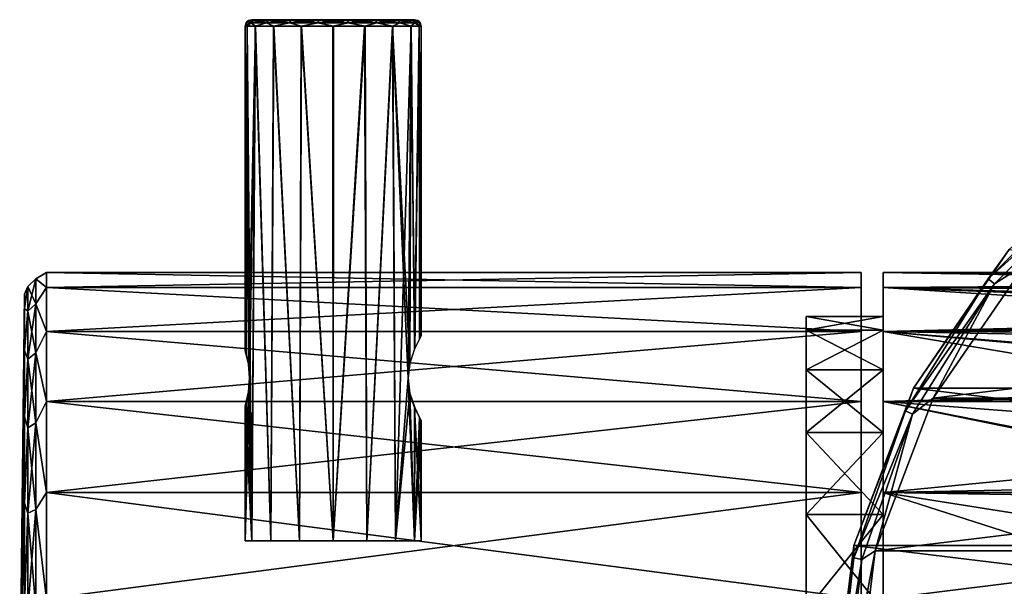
# Model space of a CAD drawing. Header units: millimetres. Extents: x -150 to 150, y -85 to 1149.
# Tile 2 of 256: x -144 to -99, y -48 to -22. Entities that reach past the tile are written whole.
import ezdxf

# ---------------------------------------------------------------- set-up
doc = ezdxf.new("R2010")
doc.units = ezdxf.units.MM
doc.header["$LTSCALE"] = 21.359881
for name, color, linetype in [('9113', 7, 'CONTINUOUS'), ('9166', 7, 'CONTINUOUS'), ('9167', 7, 'CONTINUOUS'), ('9169', 7, 'CONTINUOUS'), ('9171', 7, 'CONTINUOUS'), ('9172', 7, 'CONTINUOUS'), ('9174', 7, 'CONTINUOUS'), ('9175', 7, 'CONTINUOUS'), ('9176', 7, 'CONTINUOUS'), ('9177', 7, 'CONTINUOUS'), ('9178', 7, 'CONTINUOUS'), ('9209', 7, 'CONTINUOUS'), ('9210', 7, 'CONTINUOUS'), ('9211', 7, 'CONTINUOUS'), ('9213', 7, 'CONTINUOUS')]:
    doc.layers.add(name, color=color, linetype=linetype)

msp = doc.modelspace()

# ---------------------------------------------------------------- linework, layer by layer
at = {"layer": '9113', "color": 7, "linetype": 'CONTINUOUS', "true_color": 0xaaaaaa}
for points in [[(-104.5, -33.75), (-104.5, -34.433, 5.18), (-11.982, -33.822, 1.694), (-104.5, -33.75)], [(-104.5, -34.433, -5.18), (-104.5, -33.75), (-76.526, -34.229, -4.349), (-104.5, -34.433, -5.18)], [(-76.526, -34.229, -4.349), (-104.5, -33.75), (-75, -33.985, -3.054), (-76.526, -34.229, -4.349)], [(-75, -33.985, -3.054), (-104.5, -33.75), (-11.949, -33.841, -1.903), (-75, -33.985, -3.054)], [(-11.949, -33.841, -1.903), (-104.5, -33.75), (-12.099, -33.751, -0.19), (-11.949, -33.841, -1.903)], [(-12.099, -33.751, -0.19), (-104.5, -33.75), (-11.982, -33.822, 1.694), (-12.099, -33.751, -0.19)], [(-11.982, -33.822, 1.694), (-104.5, -34.433, 5.18), (-11.476, -34.121, 3.833), (-11.982, -33.822, 1.694)], [(-11.476, -34.121, 3.833), (-104.5, -34.433, 5.18), (-10.396, -34.733, 6.192), (-11.476, -34.121, 3.833)], [(-78.219, -34.607, -5.791), (-104.5, -34.433, -5.18), (-76.526, -34.229, -4.349), (-78.219, -34.607, -5.791)], [(-104.5, -34.433, 5.18), (-104.5, -36.428, 9.998), (-10.396, -34.733, 6.192), (-104.5, -34.433, 5.18)], [(-104.5, -36.428, -9.998), (-104.5, -34.433, -5.18), (-81.976, -35.881, -8.984), (-104.5, -36.428, -9.998)], [(-81.976, -35.881, -8.984), (-104.5, -34.433, -5.18), (-80.671, -35.366, -7.876), (-81.976, -35.881, -8.984)], [(-80.671, -35.366, -7.876), (-104.5, -34.433, -5.18), (-80.054, -35.15, -7.352), (-80.671, -35.366, -7.876)], [(-80.054, -35.15, -7.352), (-104.5, -34.433, -5.18), (-78.219, -34.607, -5.791), (-80.054, -35.15, -7.352)], [(-10.396, -34.733, 6.192), (-104.5, -36.428, 9.998), (-8.571, -35.666, 8.542), (-10.396, -34.733, 6.192)], [(-8.571, -35.666, 8.542), (-104.5, -36.428, 9.998), (-6.003, -36.73, 10.504), (-8.571, -35.666, 8.542)], [(-83.919, -36.814, -10.638), (-104.5, -36.428, -9.998), (-81.976, -35.881, -8.984), (-83.919, -36.814, -10.638)], [(104.5, -36.428, 9.998), (0, -37.825, 12.1), (-104.5, -39.606, 14.14), (104.5, -36.428, 9.998)], [(104.5, -39.606, 14.14), (104.5, -36.428, 9.998), (-104.5, -39.606, 14.14), (104.5, -39.606, 14.14)], [(-104.5, -36.428, 9.998), (-104.5, -39.606, 14.14), (-6.003, -36.73, 10.504), (-104.5, -36.428, 9.998)], [(-104.5, -39.606, -14.14), (-104.5, -36.428, -9.998), (-87.65, -39.281, -13.808), (-104.5, -39.606, -14.14)], [(-87.65, -39.281, -13.808), (-104.5, -36.428, -9.998), (-85.991, -38.058, -12.4), (-87.65, -39.281, -13.808)], [(-85.991, -38.058, -12.4), (-104.5, -36.428, -9.998), (-85.831, -37.951, -12.263), (-85.991, -38.058, -12.4)], [(-85.831, -37.951, -12.263), (-104.5, -36.428, -9.998), (-83.919, -36.814, -10.638), (-85.831, -37.951, -12.263)], [(-6.003, -36.73, 10.504), (-104.5, -39.606, 14.14), (-2.948, -37.552, 11.731), (-6.003, -36.73, 10.504)], [(-104.5, -39.606, 14.14), (0, -37.825, 12.1), (-2.948, -37.552, 11.731), (-104.5, -39.606, 14.14)], [(-89.287, -40.754, -15.202), (-104.5, -39.606, -14.14), (-87.65, -39.281, -13.808), (-89.287, -40.754, -15.202)], [(104.5, -43.752, 17.322), (104.5, -39.606, 14.14), (-104.5, -43.752, 17.322), (104.5, -43.752, 17.322)], [(-104.5, -43.752, 17.322), (104.5, -39.606, 14.14), (-104.5, -39.606, 14.14), (-104.5, -43.752, 17.322)], [(-104.5, -43.752, -17.322), (-104.5, -39.606, -14.14), (-90.783, -42.406, -16.472), (-104.5, -43.752, -17.322)], [(-90.783, -42.406, -16.472), (-104.5, -39.606, -14.14), (-90.716, -42.324, -16.415), (-90.783, -42.406, -16.472)], [(-90.716, -42.324, -16.415), (-104.5, -39.606, -14.14), (-89.287, -40.754, -15.202), (-90.716, -42.324, -16.415)], [(-91.91, -43.943, -17.43), (-104.5, -43.752, -17.322), (-90.783, -42.406, -16.472), (-91.91, -43.943, -17.43)], [(104.5, -48.573, 19.318), (104.5, -43.752, 17.322), (-104.5, -48.573, 19.318), (104.5, -48.573, 19.318)], [(-104.5, -48.573, 19.318), (104.5, -43.752, 17.322), (-104.5, -43.752, 17.322), (-104.5, -48.573, 19.318)], [(-104.5, -48.573, -19.318), (-104.5, -43.752, -17.322), (-93.649, -47.232, -18.908), (-104.5, -48.573, -19.318)], [(-93.649, -47.232, -18.908), (-104.5, -43.752, -17.322), (-92.882, -45.583, -18.257), (-93.649, -47.232, -18.908)], [(-92.882, -45.583, -18.257), (-104.5, -43.752, -17.322), (-91.91, -43.943, -17.43), (-92.882, -45.583, -18.257)], [(-94.623, -50.512, -19.736), (-104.5, -48.573, -19.318), (-93.649, -47.232, -18.908), (-94.623, -50.512, -19.736)]]:
    msp.add_3dface(points, dxfattribs=at)
at = {"layer": '9166', "color": 7, "linetype": 'CONTINUOUS', "true_color": 0x323232}
for points in [[(-108, -36.363, 4.659), (-108, -35.75), (-104.5, -36.363, 4.659), (-108, -36.363, 4.659)], [(-104.5, -36.363, 4.659), (-108, -35.75), (-104.5, -35.75), (-104.5, -36.363, 4.659)], [(-108, -38.162, 9), (-108, -36.363, 4.659), (-104.5, -38.162, 9), (-108, -38.162, 9)], [(-104.5, -38.162, 9), (-108, -36.363, 4.659), (-104.5, -36.363, 4.659), (-104.5, -38.162, 9)], [(-108, -41.022, 12.728), (-108, -38.162, 9), (-104.5, -41.022, 12.728), (-108, -41.022, 12.728)], [(-104.5, -41.022, 12.728), (-108, -38.162, 9), (-104.5, -38.162, 9), (-104.5, -41.022, 12.728)], [(-108, -44.75, 15.588), (-108, -41.022, 12.728), (-104.5, -44.75, 15.588), (-108, -44.75, 15.588)], [(-104.5, -44.75, 15.588), (-108, -41.022, 12.728), (-104.5, -41.022, 12.728), (-104.5, -44.75, 15.588)], [(-108, -49.091, 17.387), (-108, -44.75, 15.588), (-104.5, -49.091, 17.387), (-108, -49.091, 17.387)], [(-104.5, -49.091, 17.387), (-108, -44.75, 15.588), (-104.5, -44.75, 15.588), (-104.5, -49.091, 17.387)]]:
    msp.add_3dface(points, dxfattribs=at)
at = {"layer": '9167', "color": 7, "linetype": 'CONTINUOUS', "true_color": 0x323232}
for points in [[(-104.5, -35.75), (-108, -35.75), (-108, -36.363, -4.659), (-104.5, -35.75)], [(-104.5, -36.363, -4.659), (-104.5, -35.75), (-108, -36.363, -4.659), (-104.5, -36.363, -4.659)], [(-104.5, -38.162, -9), (-104.5, -36.363, -4.659), (-108, -38.162, -9), (-104.5, -38.162, -9)], [(-108, -38.162, -9), (-104.5, -36.363, -4.659), (-108, -36.363, -4.659), (-108, -38.162, -9)], [(-104.5, -41.022, -12.728), (-104.5, -38.162, -9), (-108, -41.022, -12.728), (-104.5, -41.022, -12.728)], [(-108, -41.022, -12.728), (-104.5, -38.162, -9), (-108, -38.162, -9), (-108, -41.022, -12.728)], [(-104.5, -44.75, -15.588), (-104.5, -41.022, -12.728), (-108, -44.75, -15.588), (-104.5, -44.75, -15.588)], [(-108, -44.75, -15.588), (-104.5, -41.022, -12.728), (-108, -41.022, -12.728), (-108, -44.75, -15.588)], [(-104.5, -49.091, -17.387), (-104.5, -44.75, -15.588), (-108, -49.091, -17.387), (-104.5, -49.091, -17.387)], [(-108, -49.091, -17.387), (-104.5, -44.75, -15.588), (-108, -44.75, -15.588), (-108, -49.091, -17.387)]]:
    msp.add_3dface(points, dxfattribs=at)
at = {"layer": '9169', "color": 7, "linetype": 'CONTINUOUS', "true_color": 0xaaaaaa}
for points in [[(-142.524, -33.75, 0), (-142.524, -34.431, 5.176), (-105.5, -33.75), (-142.524, -33.75, 0)], [(-105.5, -33.75), (-142.524, -34.431, 5.176), (-105.5, -34.431, 5.176), (-105.5, -33.75)], [(-142.524, -34.431, -5.176), (-142.524, -33.75, 0), (-105.5, -34.431, -5.176), (-142.524, -34.431, -5.176)], [(-105.5, -34.431, -5.176), (-142.524, -33.75, 0), (-105.5, -33.75), (-105.5, -34.431, -5.176)], [(-142.524, -34.431, 5.176), (-142.524, -36.429, 10), (-105.5, -34.431, 5.176), (-142.524, -34.431, 5.176)], [(-105.5, -34.431, 5.176), (-142.524, -36.429, 10), (-105.5, -36.429, 10), (-105.5, -34.431, 5.176)], [(-142.524, -36.429, -10), (-142.524, -34.431, -5.176), (-105.5, -36.429, -10), (-142.524, -36.429, -10)], [(-105.5, -36.429, -10), (-142.524, -34.431, -5.176), (-105.5, -34.431, -5.176), (-105.5, -36.429, -10)], [(-142.524, -36.429, 10), (-142.524, -39.608, 14.142), (-105.5, -36.429, 10), (-142.524, -36.429, 10)], [(-105.5, -36.429, 10), (-142.524, -39.608, 14.142), (-105.5, -39.608, 14.142), (-105.5, -36.429, 10)], [(-142.524, -39.608, -14.142), (-142.524, -36.429, -10), (-105.5, -39.608, -14.142), (-142.524, -39.608, -14.142)], [(-105.5, -39.608, -14.142), (-142.524, -36.429, -10), (-105.5, -36.429, -10), (-105.5, -39.608, -14.142)], [(-142.524, -39.608, 14.142), (-142.524, -43.75, 17.321), (-105.5, -39.608, 14.142), (-142.524, -39.608, 14.142)], [(-105.5, -39.608, 14.142), (-142.524, -43.75, 17.321), (-105.5, -43.75, 17.321), (-105.5, -39.608, 14.142)], [(-142.524, -43.75, -17.321), (-142.524, -39.608, -14.142), (-105.5, -43.75, -17.321), (-142.524, -43.75, -17.321)], [(-105.5, -43.75, -17.321), (-142.524, -39.608, -14.142), (-105.5, -39.608, -14.142), (-105.5, -43.75, -17.321)], [(-142.524, -43.75, 17.321), (-142.524, -48.574, 19.319), (-105.5, -43.75, 17.321), (-142.524, -43.75, 17.321)], [(-105.5, -43.75, 17.321), (-142.524, -48.574, 19.319), (-105.5, -48.574, 19.319), (-105.5, -43.75, 17.321)], [(-142.524, -48.574, -19.319), (-142.524, -43.75, -17.321), (-105.5, -48.574, -19.319), (-142.524, -48.574, -19.319)], [(-105.5, -48.574, -19.319), (-142.524, -43.75, -17.321), (-105.5, -43.75, -17.321), (-105.5, -48.574, -19.319)]]:
    msp.add_3dface(points, dxfattribs=at)
at = {"layer": '9171', "color": 7, "linetype": 'CONTINUOUS', "true_color": 0xaaaaaa}
for points in [[(-143.524, -35.374, -4.924), (-143.75, -53.75), (-143.524, -34.726, 0), (-143.524, -35.374, -4.924)], [(-143.524, -34.726, 0), (-143.75, -53.75), (-143.524, -35.374, 4.924), (-143.524, -34.726, 0)], [(-143.524, -37.275, -9.512), (-143.75, -53.75), (-143.524, -35.374, -4.924), (-143.524, -37.275, -9.512)], [(-143.524, -35.374, 4.924), (-143.75, -53.75), (-143.524, -37.275, 9.512), (-143.524, -35.374, 4.924)], [(-143.524, -40.298, -13.452), (-143.75, -53.75), (-143.524, -37.275, -9.512), (-143.524, -40.298, -13.452)], [(-143.524, -37.275, 9.512), (-143.75, -53.75), (-143.524, -40.298, 13.452), (-143.524, -37.275, 9.512)], [(-143.524, -44.238, -16.475), (-143.75, -53.75), (-143.524, -40.298, -13.452), (-143.524, -44.238, -16.475)], [(-143.524, -40.298, 13.452), (-143.75, -53.75), (-143.524, -44.238, 16.475), (-143.524, -40.298, 13.452)], [(-143.524, -48.826, -18.376), (-143.75, -53.75), (-143.524, -44.238, -16.475), (-143.524, -48.826, -18.376)], [(-143.524, -44.238, 16.475), (-143.75, -53.75), (-143.524, -48.826, 18.376), (-143.524, -44.238, 16.475)]]:
    msp.add_3dface(points, dxfattribs=at)
at = {"layer": '9172', "color": 7, "linetype": 'CONTINUOUS', "true_color": 0xaaaaaa}
for points in [[(-142.524, -34.431, 5.176), (-142.524, -33.75, 0), (-143.017, -34.025, 2.395), (-142.524, -34.431, 5.176)], [(-142.524, -33.75, 0), (-142.524, -34.431, -5.176), (-143.017, -34.025, -2.395), (-142.524, -33.75, 0)], [(-142.524, -33.75, 0), (-143.017, -34.025, -2.395), (-143.017, -34.025, 2.395), (-142.524, -33.75, 0)], [(-143.524, -35.374, -4.924), (-143.524, -34.726, 0), (-143.382, -34.379, -2.352), (-143.524, -35.374, -4.924)], [(-143.382, -35.504, -6.92), (-143.524, -35.374, -4.924), (-143.382, -34.379, -2.352), (-143.382, -35.504, -6.92)], [(-143.524, -34.726, 0), (-143.524, -35.374, 4.924), (-143.382, -34.379, 2.352), (-143.524, -34.726, 0)], [(-143.382, -34.379, -2.352), (-143.524, -34.726, 0), (-143.382, -34.379, 2.352), (-143.382, -34.379, -2.352)], [(-143.382, -34.379, 2.352), (-143.524, -35.374, 4.924), (-143.382, -35.504, 6.92), (-143.382, -34.379, 2.352)], [(-143.382, -34.379, -2.352), (-143.382, -34.379, 2.352), (-143.017, -34.025, -2.395), (-143.382, -34.379, -2.352)], [(-143.017, -35.171, -7.046), (-143.382, -34.379, -2.352), (-143.017, -34.025, -2.395), (-143.017, -35.171, -7.046)], [(-143.382, -34.379, 2.352), (-143.382, -35.504, 6.92), (-143.017, -34.025, 2.395), (-143.382, -34.379, 2.352)], [(-143.017, -34.025, -2.395), (-143.382, -34.379, 2.352), (-143.017, -34.025, 2.395), (-143.017, -34.025, -2.395)], [(-143.017, -34.025, 2.395), (-143.382, -35.504, 6.92), (-143.017, -35.171, 7.046), (-143.017, -34.025, 2.395)], [(-143.382, -35.504, -6.92), (-143.382, -34.379, -2.352), (-143.017, -35.171, -7.046), (-143.382, -35.504, -6.92)], [(-142.524, -34.431, 5.176), (-143.017, -34.025, 2.395), (-143.017, -35.171, 7.046), (-142.524, -34.431, 5.176)], [(-142.524, -34.431, -5.176), (-143.017, -35.171, -7.046), (-143.017, -34.025, -2.395), (-142.524, -34.431, -5.176)], [(-142.524, -36.429, 10), (-142.524, -34.431, 5.176), (-143.017, -35.171, 7.046), (-142.524, -36.429, 10)], [(-142.524, -34.431, -5.176), (-142.524, -36.429, -10), (-143.017, -35.171, -7.046), (-142.524, -34.431, -5.176)], [(-143.017, -37.397, -11.288), (-143.382, -35.504, -6.92), (-143.017, -35.171, -7.046), (-143.017, -37.397, -11.288)], [(-143.382, -35.504, 6.92), (-143.382, -37.691, 11.085), (-143.017, -35.171, 7.046), (-143.382, -35.504, 6.92)], [(-143.017, -35.171, 7.046), (-143.382, -37.691, 11.085), (-143.017, -37.397, 11.288), (-143.017, -35.171, 7.046)], [(-142.524, -36.429, 10), (-143.017, -35.171, 7.046), (-143.017, -37.397, 11.288), (-142.524, -36.429, 10)], [(-142.524, -36.429, -10), (-143.017, -37.397, -11.288), (-143.017, -35.171, -7.046), (-142.524, -36.429, -10)], [(-143.524, -37.275, -9.512), (-143.524, -35.374, -4.924), (-143.382, -35.504, -6.92), (-143.524, -37.275, -9.512)], [(-143.524, -35.374, 4.924), (-143.524, -37.275, 9.512), (-143.382, -35.504, 6.92), (-143.524, -35.374, 4.924)], [(-143.382, -37.691, -11.085), (-143.524, -37.275, -9.512), (-143.382, -35.504, -6.92), (-143.382, -37.691, -11.085)], [(-143.382, -35.504, 6.92), (-143.524, -37.275, 9.512), (-143.382, -37.691, 11.085), (-143.382, -35.504, 6.92)], [(-143.382, -37.691, -11.085), (-143.382, -35.504, -6.92), (-143.017, -37.397, -11.288), (-143.382, -37.691, -11.085)], [(-142.524, -39.608, 14.142), (-142.524, -36.429, 10), (-143.017, -37.397, 11.288), (-142.524, -39.608, 14.142)], [(-142.524, -36.429, -10), (-142.524, -39.608, -14.142), (-143.017, -37.397, -11.288), (-142.524, -36.429, -10)], [(-143.524, -40.298, -13.452), (-143.524, -37.275, -9.512), (-143.382, -37.691, -11.085), (-143.524, -40.298, -13.452)], [(-143.524, -37.275, 9.512), (-143.524, -40.298, 13.452), (-143.382, -37.691, 11.085), (-143.524, -37.275, 9.512)], [(-143.017, -40.574, -14.873), (-143.382, -37.691, -11.085), (-143.017, -37.397, -11.288), (-143.017, -40.574, -14.873)], [(-143.382, -37.691, 11.085), (-143.382, -40.81, 14.606), (-143.017, -37.397, 11.288), (-143.382, -37.691, 11.085)], [(-143.017, -37.397, 11.288), (-143.382, -40.81, 14.606), (-143.017, -40.574, 14.873), (-143.017, -37.397, 11.288)], [(-142.524, -39.608, 14.142), (-143.017, -37.397, 11.288), (-143.017, -40.574, 14.873), (-142.524, -39.608, 14.142)], [(-142.524, -39.608, -14.142), (-143.017, -40.574, -14.873), (-143.017, -37.397, -11.288), (-142.524, -39.608, -14.142)], [(-143.382, -40.81, -14.606), (-143.524, -40.298, -13.452), (-143.382, -37.691, -11.085), (-143.382, -40.81, -14.606)], [(-143.382, -37.691, 11.085), (-143.524, -40.298, 13.452), (-143.382, -40.81, 14.606), (-143.382, -37.691, 11.085)], [(-143.382, -40.81, -14.606), (-143.382, -37.691, -11.085), (-143.017, -40.574, -14.873), (-143.382, -40.81, -14.606)], [(-142.524, -43.75, 17.321), (-142.524, -39.608, 14.142), (-143.017, -40.574, 14.873), (-142.524, -43.75, 17.321)], [(-142.524, -39.608, -14.142), (-142.524, -43.75, -17.321), (-143.017, -40.574, -14.873), (-142.524, -39.608, -14.142)], [(-143.524, -44.238, -16.475), (-143.524, -40.298, -13.452), (-143.382, -40.81, -14.606), (-143.524, -44.238, -16.475)], [(-143.524, -40.298, 13.452), (-143.524, -44.238, 16.475), (-143.382, -40.81, 14.606), (-143.524, -40.298, 13.452)], [(-143.017, -44.516, -17.594), (-143.382, -40.81, -14.606), (-143.017, -40.574, -14.873), (-143.017, -44.516, -17.594)], [(-143.382, -40.81, 14.606), (-143.382, -44.682, 17.278), (-143.017, -40.574, 14.873), (-143.382, -40.81, 14.606)], [(-143.017, -40.574, 14.873), (-143.382, -44.682, 17.278), (-143.017, -44.516, 17.594), (-143.017, -40.574, 14.873)], [(-142.524, -43.75, 17.321), (-143.017, -40.574, 14.873), (-143.017, -44.516, 17.594), (-142.524, -43.75, 17.321)], [(-142.524, -43.75, -17.321), (-143.017, -44.516, -17.594), (-143.017, -40.574, -14.873), (-142.524, -43.75, -17.321)], [(-143.382, -44.682, -17.278), (-143.524, -44.238, -16.475), (-143.382, -40.81, -14.606), (-143.382, -44.682, -17.278)], [(-143.382, -40.81, 14.606), (-143.524, -44.238, 16.475), (-143.382, -44.682, 17.278), (-143.382, -40.81, 14.606)], [(-143.382, -44.682, -17.278), (-143.382, -40.81, -14.606), (-143.017, -44.516, -17.594), (-143.382, -44.682, -17.278)], [(-142.524, -48.574, 19.319), (-142.524, -43.75, 17.321), (-143.017, -44.516, 17.594), (-142.524, -48.574, 19.319)], [(-142.524, -43.75, -17.321), (-142.524, -48.574, -19.319), (-143.017, -44.516, -17.594), (-142.524, -43.75, -17.321)], [(-143.524, -48.826, -18.376), (-143.524, -44.238, -16.475), (-143.382, -44.682, -17.278), (-143.524, -48.826, -18.376)], [(-143.524, -44.238, 16.475), (-143.524, -48.826, 18.376), (-143.382, -44.682, 17.278), (-143.524, -44.238, 16.475)], [(-143.382, -49.08, -18.947), (-143.524, -48.826, -18.376), (-143.382, -44.682, -17.278), (-143.382, -49.08, -18.947)], [(-143.382, -44.682, 17.278), (-143.524, -48.826, 18.376), (-143.382, -49.08, 18.947), (-143.382, -44.682, 17.278)], [(-143.017, -48.995, -19.293), (-143.382, -44.682, -17.278), (-143.017, -44.516, -17.594), (-143.017, -48.995, -19.293)], [(-143.382, -44.682, 17.278), (-143.382, -49.08, 18.947), (-143.017, -44.516, 17.594), (-143.382, -44.682, 17.278)], [(-143.017, -44.516, 17.594), (-143.382, -49.08, 18.947), (-143.017, -48.995, 19.293), (-143.017, -44.516, 17.594)], [(-143.382, -49.08, -18.947), (-143.382, -44.682, -17.278), (-143.017, -48.995, -19.293), (-143.382, -49.08, -18.947)], [(-142.524, -48.574, 19.319), (-143.017, -44.516, 17.594), (-143.017, -48.995, 19.293), (-142.524, -48.574, 19.319)], [(-142.524, -48.574, -19.319), (-143.017, -48.995, -19.293), (-143.017, -44.516, -17.594), (-142.524, -48.574, -19.319)]]:
    msp.add_3dface(points, dxfattribs=at)
at = {"layer": '9174', "color": 7, "linetype": 'CONTINUOUS', "true_color": 0xaaaaaa}
for points in [[(-133.119, -22.25, -0.769), (-133.2, -22.25), (-133.12, -22.25, 0.763), (-133.119, -22.25, -0.769)], [(-132.774, -22.25, 1.723), (-133.119, -22.25, -0.769), (-133.12, -22.25, 0.763), (-132.774, -22.25, 1.723)], [(-132.768, -22.25, -1.734), (-133.119, -22.25, -0.769), (-132.774, -22.25, 1.723), (-132.768, -22.25, -1.734)], [(-132.006, -22.25, 2.722), (-132.768, -22.25, -1.734), (-132.774, -22.25, 1.723), (-132.006, -22.25, 2.722)], [(-131.993, -22.25, -2.734), (-132.768, -22.25, -1.734), (-132.006, -22.25, 2.722), (-131.993, -22.25, -2.734)], [(-130.842, -22.25, 3.448), (-131.993, -22.25, -2.734), (-132.006, -22.25, 2.722), (-130.842, -22.25, 3.448)], [(-130.825, -22.25, -3.455), (-131.993, -22.25, -2.734), (-130.842, -22.25, 3.448), (-130.825, -22.25, -3.455)], [(-129.509, -22.25, 3.7), (-130.825, -22.25, -3.455), (-130.842, -22.25, 3.448), (-129.509, -22.25, 3.7)], [(-129.491, -22.25, -3.7), (-130.825, -22.25, -3.455), (-129.509, -22.25, 3.7), (-129.491, -22.25, -3.7)], [(-128.175, -22.25, 3.455), (-129.491, -22.25, -3.7), (-129.509, -22.25, 3.7), (-128.175, -22.25, 3.455)], [(-128.158, -22.25, -3.448), (-129.491, -22.25, -3.7), (-128.175, -22.25, 3.455), (-128.158, -22.25, -3.448)], [(-127.007, -22.25, 2.734), (-128.158, -22.25, -3.448), (-128.175, -22.25, 3.455), (-127.007, -22.25, 2.734)], [(-126.994, -22.25, -2.722), (-128.158, -22.25, -3.448), (-127.007, -22.25, 2.734), (-126.994, -22.25, -2.722)], [(-126.232, -22.25, 1.734), (-126.994, -22.25, -2.722), (-127.007, -22.25, 2.734), (-126.232, -22.25, 1.734)], [(-126.226, -22.25, -1.723), (-126.994, -22.25, -2.722), (-126.232, -22.25, 1.734), (-126.226, -22.25, -1.723)], [(-125.881, -22.25, 0.769), (-126.226, -22.25, -1.723), (-126.232, -22.25, 1.734), (-125.881, -22.25, 0.769)], [(-125.88, -22.25, -0.763), (-126.226, -22.25, -1.723), (-125.881, -22.25, 0.769), (-125.88, -22.25, -0.763)], [(-125.8, -22.25), (-125.88, -22.25, -0.763), (-125.881, -22.25, 0.769), (-125.8, -22.25)]]:
    msp.add_3dface(points, dxfattribs=at)
at = {"layer": '9175', "color": 7, "linetype": 'CONTINUOUS', "true_color": 0xaaaaaa}
for points in [[(-133.5, -37.3), (-133.45, -37.469, 0.627), (-133.5, -22.55), (-133.5, -37.3)], [(-133.5, -22.55), (-133.45, -37.469, 0.627), (-133.414, -22.55, 0.825), (-133.5, -22.55)], [(-133.45, -37.469, 0.627), (-133.351, -37.926, 1.083), (-133.414, -22.55, 0.825), (-133.45, -37.469, 0.627)], [(-133.3, -38.556, 1.25), (-133.196, -45.95, 1.531), (-133.414, -22.55, 0.825), (-133.3, -38.556, 1.25)], [(-133.414, -22.55, 0.825), (-133.196, -45.95, 1.531), (-133.04, -22.55, 1.863), (-133.414, -22.55, 0.825)], [(-133.351, -37.926, 1.083), (-133.3, -38.556, 1.25), (-133.414, -22.55, 0.825), (-133.351, -37.926, 1.083)], [(-133.196, -45.95, 1.531), (-132.328, -45.95, 2.828), (-133.04, -22.55, 1.863), (-133.196, -45.95, 1.531)], [(-133.04, -22.55, 1.863), (-132.328, -45.95, 2.828), (-132.209, -22.55, 2.943), (-133.04, -22.55, 1.863)], [(-132.328, -45.95, 2.828), (-131.031, -45.95, 3.696), (-132.209, -22.55, 2.943), (-132.328, -45.95, 2.828)], [(-132.209, -22.55, 2.943), (-131.031, -45.95, 3.696), (-130.951, -22.55, 3.728), (-132.209, -22.55, 2.943)], [(-131.031, -45.95, 3.696), (-129.5, -45.95, 4), (-130.951, -22.55, 3.728), (-131.031, -45.95, 3.696)], [(-130.951, -22.55, 3.728), (-129.5, -45.95, 4), (-129.51, -22.55, 4), (-130.951, -22.55, 3.728)], [(-129.51, -22.55, 4), (-129.5, -45.95, 4), (-128.067, -22.55, 3.735), (-129.51, -22.55, 4)], [(-129.5, -45.95, 4), (-127.969, -45.95, 3.696), (-128.067, -22.55, 3.735), (-129.5, -45.95, 4)], [(-128.067, -22.55, 3.735), (-127.969, -45.95, 3.696), (-126.805, -22.55, 2.956), (-128.067, -22.55, 3.735)], [(-127.969, -45.95, 3.696), (-126.672, -45.95, 2.828), (-126.805, -22.55, 2.956), (-127.969, -45.95, 3.696)], [(-126.805, -22.55, 2.956), (-126.672, -45.95, 2.828), (-126.084, -38.548, 2.081), (-126.805, -22.55, 2.956)], [(-125.967, -22.55, 1.875), (-126.805, -22.55, 2.956), (-126.006, -37.87, 1.947), (-125.967, -22.55, 1.875)], [(-126.006, -37.87, 1.947), (-126.805, -22.55, 2.956), (-126.084, -38.548, 2.081), (-126.006, -37.87, 1.947)], [(-125.792, -37.217, 1.501), (-125.967, -22.55, 1.875), (-126.006, -37.87, 1.947), (-125.792, -37.217, 1.501)], [(-125.587, -22.55, 0.832), (-125.967, -22.55, 1.875), (-125.792, -37.217, 1.501), (-125.587, -22.55, 0.832)], [(-125.579, -36.77, 0.791), (-125.587, -22.55, 0.832), (-125.792, -37.217, 1.501), (-125.579, -36.77, 0.791)], [(-125.5, -22.55), (-125.587, -22.55, 0.832), (-125.5, -36.625), (-125.5, -22.55)], [(-125.5, -36.625), (-125.587, -22.55, 0.832), (-125.579, -36.77, 0.791), (-125.5, -36.625)], [(-133.352, -39.183, 1.078), (-133.196, -45.95, 1.531), (-133.3, -38.556, 1.25), (-133.352, -39.183, 1.078)], [(-126.672, -45.95, 2.828), (-125.804, -45.95, 1.531), (-126.084, -38.548, 2.081), (-126.672, -45.95, 2.828)], [(-126.084, -38.548, 2.081), (-125.804, -45.95, 1.531), (-126.007, -39.226, 1.949), (-126.084, -38.548, 2.081)], [(-133.451, -39.634, 0.623), (-133.196, -45.95, 1.531), (-133.352, -39.183, 1.078), (-133.451, -39.634, 0.623)], [(-126.007, -39.226, 1.949), (-125.804, -45.95, 1.531), (-125.794, -39.879, 1.505), (-126.007, -39.226, 1.949)], [(-133.5, -39.8), (-133.196, -45.95, 1.531), (-133.451, -39.634, 0.623), (-133.5, -39.8)], [(-133.5, -45.95), (-133.196, -45.95, 1.531), (-133.5, -39.8), (-133.5, -45.95)], [(-125.804, -45.95, 1.531), (-125.5, -45.95), (-125.794, -39.879, 1.505), (-125.804, -45.95, 1.531)], [(-125.794, -39.879, 1.505), (-125.5, -45.95), (-125.58, -40.328, 0.797), (-125.794, -39.879, 1.505)], [(-125.5, -45.95), (-125.5, -40.475), (-125.58, -40.328, 0.797), (-125.5, -45.95)]]:
    msp.add_3dface(points, dxfattribs=at)
at = {"layer": '9176', "color": 7, "linetype": 'CONTINUOUS', "true_color": 0xaaaaaa}
for points in [[(-133.5, -37.3), (-133.5, -22.55), (-133.413, -22.55, -0.832), (-133.5, -37.3)], [(-133.5, -37.3), (-133.413, -22.55, -0.832), (-133.451, -37.466, -0.622), (-133.5, -37.3)], [(-133.451, -37.466, -0.622), (-133.413, -22.55, -0.832), (-133.352, -37.915, -1.077), (-133.451, -37.466, -0.622)], [(-133.413, -22.55, -0.832), (-133.033, -22.55, -1.875), (-133.352, -37.915, -1.077), (-133.413, -22.55, -0.832)], [(-133.352, -37.915, -1.077), (-133.033, -22.55, -1.875), (-133.3, -38.543, -1.25), (-133.352, -37.915, -1.077)], [(-133.3, -38.543, -1.25), (-133.033, -22.55, -1.875), (-133.196, -45.95, -1.531), (-133.3, -38.543, -1.25)], [(-133.196, -45.95, -1.531), (-133.033, -22.55, -1.875), (-132.328, -45.95, -2.828), (-133.196, -45.95, -1.531)], [(-133.033, -22.55, -1.875), (-132.195, -22.55, -2.956), (-132.328, -45.95, -2.828), (-133.033, -22.55, -1.875)], [(-132.328, -45.95, -2.828), (-132.195, -22.55, -2.956), (-131.031, -45.95, -3.696), (-132.328, -45.95, -2.828)], [(-132.195, -22.55, -2.956), (-130.933, -22.55, -3.735), (-131.031, -45.95, -3.696), (-132.195, -22.55, -2.956)], [(-131.031, -45.95, -3.696), (-130.933, -22.55, -3.735), (-129.5, -45.95, -4), (-131.031, -45.95, -3.696)], [(-130.933, -22.55, -3.735), (-129.49, -22.55, -4), (-129.5, -45.95, -4), (-130.933, -22.55, -3.735)], [(-129.49, -22.55, -4), (-128.049, -22.55, -3.728), (-129.5, -45.95, -4), (-129.49, -22.55, -4)], [(-129.5, -45.95, -4), (-128.049, -22.55, -3.728), (-127.969, -45.95, -3.696), (-129.5, -45.95, -4)], [(-128.049, -22.55, -3.728), (-126.791, -22.55, -2.943), (-127.969, -45.95, -3.696), (-128.049, -22.55, -3.728)], [(-127.969, -45.95, -3.696), (-126.791, -22.55, -2.943), (-126.672, -45.95, -2.828), (-127.969, -45.95, -3.696)], [(-126.791, -22.55, -2.943), (-125.96, -22.55, -1.863), (-126.672, -45.95, -2.828), (-126.791, -22.55, -2.943)], [(-126.672, -45.95, -2.828), (-125.96, -22.55, -1.863), (-126.084, -38.552, -2.081), (-126.672, -45.95, -2.828)], [(-126.084, -38.552, -2.081), (-125.96, -22.55, -1.863), (-126.007, -37.874, -1.949), (-126.084, -38.552, -2.081)], [(-126.007, -37.874, -1.949), (-125.96, -22.55, -1.863), (-125.794, -37.221, -1.505), (-126.007, -37.874, -1.949)], [(-125.96, -22.55, -1.863), (-125.586, -22.55, -0.825), (-125.794, -37.221, -1.505), (-125.96, -22.55, -1.863)], [(-125.794, -37.221, -1.505), (-125.586, -22.55, -0.825), (-125.58, -36.772, -0.797), (-125.794, -37.221, -1.505)], [(-125.586, -22.55, -0.825), (-125.5, -22.55), (-125.58, -36.772, -0.797), (-125.586, -22.55, -0.825)], [(-125.5, -22.55), (-125.5, -36.625), (-125.58, -36.772, -0.797), (-125.5, -22.55)], [(-133.3, -38.543, -1.25), (-133.5, -45.95), (-133.35, -39.173, -1.083), (-133.3, -38.543, -1.25)], [(-133.5, -45.95), (-133.3, -38.543, -1.25), (-133.196, -45.95, -1.531), (-133.5, -45.95)], [(-126.006, -39.23, -1.947), (-126.672, -45.95, -2.828), (-126.084, -38.552, -2.081), (-126.006, -39.23, -1.947)], [(-133.35, -39.173, -1.083), (-133.5, -45.95), (-133.45, -39.631, -0.628), (-133.35, -39.173, -1.083)], [(-125.804, -45.95, -1.531), (-126.672, -45.95, -2.828), (-126.006, -39.23, -1.947), (-125.804, -45.95, -1.531)], [(-125.792, -39.883, -1.501), (-125.804, -45.95, -1.531), (-126.006, -39.23, -1.947), (-125.792, -39.883, -1.501)], [(-133.5, -45.95), (-133.5, -39.8), (-133.45, -39.631, -0.628), (-133.5, -45.95)], [(-125.579, -40.33, -0.791), (-125.804, -45.95, -1.531), (-125.792, -39.883, -1.501), (-125.579, -40.33, -0.791)], [(-125.5, -40.475), (-125.804, -45.95, -1.531), (-125.579, -40.33, -0.791), (-125.5, -40.475)], [(-125.5, -40.475), (-125.5, -45.95), (-125.804, -45.95, -1.531), (-125.5, -40.475)]]:
    msp.add_3dface(points, dxfattribs=at)
at = {"layer": '9177', "color": 7, "linetype": 'CONTINUOUS', "true_color": 0xaaaaaa}
for points in [[(-133.412, -22.338), (-133.118, -22.29, -1.317), (-133.46, -22.4), (-133.412, -22.338)], [(-133.46, -22.4), (-133.118, -22.29, -1.317), (-133.221, -22.4, -1.354), (-133.46, -22.4)], [(-133.35, -22.29), (-133.118, -22.29, -1.317), (-133.412, -22.338), (-133.35, -22.29)], [(-133.2, -22.25), (-133.119, -22.25, -0.769), (-133.35, -22.29), (-133.2, -22.25)], [(-133.35, -22.29), (-133.119, -22.25, -0.769), (-133.118, -22.29, -1.317), (-133.35, -22.29)], [(-133.118, -22.29, -1.317), (-132.449, -22.29, -2.475), (-133.221, -22.4, -1.354), (-133.118, -22.29, -1.317)], [(-133.221, -22.4, -1.354), (-132.449, -22.29, -2.475), (-132.533, -22.4, -2.545), (-133.221, -22.4, -1.354)], [(-133.119, -22.25, -0.769), (-132.768, -22.25, -1.734), (-133.118, -22.29, -1.317), (-133.119, -22.25, -0.769)], [(-133.118, -22.29, -1.317), (-132.768, -22.25, -1.734), (-132.449, -22.29, -2.475), (-133.118, -22.29, -1.317)], [(-132.768, -22.25, -1.734), (-131.993, -22.25, -2.734), (-132.449, -22.29, -2.475), (-132.768, -22.25, -1.734)], [(-132.449, -22.29, -2.475), (-131.425, -22.29, -3.334), (-132.533, -22.4, -2.545), (-132.449, -22.29, -2.475)], [(-132.533, -22.4, -2.545), (-131.425, -22.29, -3.334), (-131.48, -22.4, -3.429), (-132.533, -22.4, -2.545)], [(-132.449, -22.29, -2.475), (-131.993, -22.25, -2.734), (-131.425, -22.29, -3.334), (-132.449, -22.29, -2.475)], [(-131.993, -22.25, -2.734), (-130.825, -22.25, -3.455), (-131.425, -22.29, -3.334), (-131.993, -22.25, -2.734)], [(-131.425, -22.29, -3.334), (-130.169, -22.29, -3.791), (-131.48, -22.4, -3.429), (-131.425, -22.29, -3.334)], [(-131.48, -22.4, -3.429), (-130.169, -22.29, -3.791), (-130.188, -22.4, -3.9), (-131.48, -22.4, -3.429)], [(-131.425, -22.29, -3.334), (-130.825, -22.25, -3.455), (-130.169, -22.29, -3.791), (-131.425, -22.29, -3.334)], [(-130.825, -22.25, -3.455), (-129.491, -22.25, -3.7), (-130.169, -22.29, -3.791), (-130.825, -22.25, -3.455)], [(-130.169, -22.29, -3.791), (-128.831, -22.29, -3.791), (-130.188, -22.4, -3.9), (-130.169, -22.29, -3.791)], [(-130.188, -22.4, -3.9), (-128.831, -22.29, -3.791), (-128.812, -22.4, -3.9), (-130.188, -22.4, -3.9)], [(-130.169, -22.29, -3.791), (-129.491, -22.25, -3.7), (-128.831, -22.29, -3.791), (-130.169, -22.29, -3.791)], [(-129.491, -22.25, -3.7), (-128.158, -22.25, -3.448), (-128.831, -22.29, -3.791), (-129.491, -22.25, -3.7)], [(-128.831, -22.29, -3.791), (-128.158, -22.25, -3.448), (-127.575, -22.29, -3.334), (-128.831, -22.29, -3.791)], [(-128.831, -22.29, -3.791), (-127.575, -22.29, -3.334), (-128.812, -22.4, -3.9), (-128.831, -22.29, -3.791)], [(-128.812, -22.4, -3.9), (-127.575, -22.29, -3.334), (-127.52, -22.4, -3.429), (-128.812, -22.4, -3.9)], [(-128.158, -22.25, -3.448), (-126.994, -22.25, -2.722), (-127.575, -22.29, -3.334), (-128.158, -22.25, -3.448)], [(-127.575, -22.29, -3.334), (-126.994, -22.25, -2.722), (-126.551, -22.29, -2.475), (-127.575, -22.29, -3.334)], [(-127.575, -22.29, -3.334), (-126.551, -22.29, -2.475), (-127.52, -22.4, -3.429), (-127.575, -22.29, -3.334)], [(-127.52, -22.4, -3.429), (-126.551, -22.29, -2.475), (-126.467, -22.4, -2.545), (-127.52, -22.4, -3.429)], [(-126.994, -22.25, -2.722), (-126.226, -22.25, -1.723), (-126.551, -22.29, -2.475), (-126.994, -22.25, -2.722)], [(-126.551, -22.29, -2.475), (-126.226, -22.25, -1.723), (-125.882, -22.29, -1.317), (-126.551, -22.29, -2.475)], [(-126.551, -22.29, -2.475), (-125.882, -22.29, -1.317), (-126.467, -22.4, -2.545), (-126.551, -22.29, -2.475)], [(-126.467, -22.4, -2.545), (-125.882, -22.29, -1.317), (-125.779, -22.4, -1.354), (-126.467, -22.4, -2.545)], [(-126.226, -22.25, -1.723), (-125.88, -22.25, -0.763), (-125.882, -22.29, -1.317), (-126.226, -22.25, -1.723)], [(-125.88, -22.25, -0.763), (-125.8, -22.25), (-125.882, -22.29, -1.317), (-125.88, -22.25, -0.763)], [(-125.882, -22.29, -1.317), (-125.8, -22.25), (-125.65, -22.29), (-125.882, -22.29, -1.317)], [(-125.882, -22.29, -1.317), (-125.65, -22.29), (-125.779, -22.4, -1.354), (-125.882, -22.29, -1.317)], [(-125.779, -22.4, -1.354), (-125.65, -22.29), (-125.588, -22.338), (-125.779, -22.4, -1.354)], [(-125.54, -22.4), (-125.779, -22.4, -1.354), (-125.588, -22.338), (-125.54, -22.4)], [(-133.413, -22.55, -0.832), (-133.5, -22.55), (-133.221, -22.4, -1.354), (-133.413, -22.55, -0.832)], [(-133.5, -22.55), (-133.46, -22.4), (-133.221, -22.4, -1.354), (-133.5, -22.55)], [(-133.033, -22.55, -1.875), (-133.413, -22.55, -0.832), (-133.221, -22.4, -1.354), (-133.033, -22.55, -1.875)], [(-133.033, -22.55, -1.875), (-133.221, -22.4, -1.354), (-132.533, -22.4, -2.545), (-133.033, -22.55, -1.875)], [(-132.195, -22.55, -2.956), (-133.033, -22.55, -1.875), (-132.533, -22.4, -2.545), (-132.195, -22.55, -2.956)], [(-132.195, -22.55, -2.956), (-132.533, -22.4, -2.545), (-131.48, -22.4, -3.429), (-132.195, -22.55, -2.956)], [(-130.933, -22.55, -3.735), (-132.195, -22.55, -2.956), (-131.48, -22.4, -3.429), (-130.933, -22.55, -3.735)], [(-130.933, -22.55, -3.735), (-131.48, -22.4, -3.429), (-130.188, -22.4, -3.9), (-130.933, -22.55, -3.735)], [(-129.49, -22.55, -4), (-130.933, -22.55, -3.735), (-130.188, -22.4, -3.9), (-129.49, -22.55, -4)], [(-129.49, -22.55, -4), (-130.188, -22.4, -3.9), (-128.812, -22.4, -3.9), (-129.49, -22.55, -4)], [(-128.049, -22.55, -3.728), (-129.49, -22.55, -4), (-128.812, -22.4, -3.9), (-128.049, -22.55, -3.728)], [(-128.049, -22.55, -3.728), (-128.812, -22.4, -3.9), (-127.52, -22.4, -3.429), (-128.049, -22.55, -3.728)], [(-126.791, -22.55, -2.943), (-128.049, -22.55, -3.728), (-127.52, -22.4, -3.429), (-126.791, -22.55, -2.943)], [(-126.791, -22.55, -2.943), (-127.52, -22.4, -3.429), (-126.467, -22.4, -2.545), (-126.791, -22.55, -2.943)], [(-125.96, -22.55, -1.863), (-126.791, -22.55, -2.943), (-126.467, -22.4, -2.545), (-125.96, -22.55, -1.863)], [(-125.96, -22.55, -1.863), (-126.467, -22.4, -2.545), (-125.779, -22.4, -1.354), (-125.96, -22.55, -1.863)], [(-125.586, -22.55, -0.825), (-125.96, -22.55, -1.863), (-125.779, -22.4, -1.354), (-125.586, -22.55, -0.825)], [(-125.586, -22.55, -0.825), (-125.779, -22.4, -1.354), (-125.54, -22.4), (-125.586, -22.55, -0.825)], [(-125.5, -22.55), (-125.586, -22.55, -0.825), (-125.54, -22.4), (-125.5, -22.55)]]:
    msp.add_3dface(points, dxfattribs=at)
at = {"layer": '9178', "color": 7, "linetype": 'CONTINUOUS', "true_color": 0xaaaaaa}
for points in [[(-133.412, -22.338), (-133.46, -22.4), (-133.221, -22.4, 1.354), (-133.412, -22.338)], [(-133.35, -22.29), (-133.412, -22.338), (-133.221, -22.4, 1.354), (-133.35, -22.29)], [(-133.2, -22.25), (-133.35, -22.29), (-133.118, -22.29, 1.317), (-133.2, -22.25)], [(-133.118, -22.29, 1.317), (-133.35, -22.29), (-133.221, -22.4, 1.354), (-133.118, -22.29, 1.317)], [(-132.533, -22.4, 2.545), (-133.118, -22.29, 1.317), (-133.221, -22.4, 1.354), (-132.533, -22.4, 2.545)], [(-133.12, -22.25, 0.763), (-133.2, -22.25), (-133.118, -22.29, 1.317), (-133.12, -22.25, 0.763)], [(-132.774, -22.25, 1.723), (-133.12, -22.25, 0.763), (-133.118, -22.29, 1.317), (-132.774, -22.25, 1.723)], [(-132.449, -22.29, 2.475), (-132.774, -22.25, 1.723), (-133.118, -22.29, 1.317), (-132.449, -22.29, 2.475)], [(-132.449, -22.29, 2.475), (-133.118, -22.29, 1.317), (-132.533, -22.4, 2.545), (-132.449, -22.29, 2.475)], [(-132.006, -22.25, 2.722), (-132.774, -22.25, 1.723), (-132.449, -22.29, 2.475), (-132.006, -22.25, 2.722)], [(-131.48, -22.4, 3.429), (-132.449, -22.29, 2.475), (-132.533, -22.4, 2.545), (-131.48, -22.4, 3.429)], [(-131.425, -22.29, 3.334), (-132.006, -22.25, 2.722), (-132.449, -22.29, 2.475), (-131.425, -22.29, 3.334)], [(-131.425, -22.29, 3.334), (-132.449, -22.29, 2.475), (-131.48, -22.4, 3.429), (-131.425, -22.29, 3.334)], [(-130.842, -22.25, 3.448), (-132.006, -22.25, 2.722), (-131.425, -22.29, 3.334), (-130.842, -22.25, 3.448)], [(-130.188, -22.4, 3.9), (-131.425, -22.29, 3.334), (-131.48, -22.4, 3.429), (-130.188, -22.4, 3.9)], [(-130.169, -22.29, 3.791), (-130.842, -22.25, 3.448), (-131.425, -22.29, 3.334), (-130.169, -22.29, 3.791)], [(-130.169, -22.29, 3.791), (-131.425, -22.29, 3.334), (-130.188, -22.4, 3.9), (-130.169, -22.29, 3.791)], [(-129.509, -22.25, 3.7), (-130.842, -22.25, 3.448), (-130.169, -22.29, 3.791), (-129.509, -22.25, 3.7)], [(-128.812, -22.4, 3.9), (-130.169, -22.29, 3.791), (-130.188, -22.4, 3.9), (-128.812, -22.4, 3.9)], [(-128.831, -22.29, 3.791), (-129.509, -22.25, 3.7), (-130.169, -22.29, 3.791), (-128.831, -22.29, 3.791)], [(-128.831, -22.29, 3.791), (-130.169, -22.29, 3.791), (-128.812, -22.4, 3.9), (-128.831, -22.29, 3.791)], [(-128.175, -22.25, 3.455), (-129.509, -22.25, 3.7), (-128.831, -22.29, 3.791), (-128.175, -22.25, 3.455)], [(-127.575, -22.29, 3.334), (-128.175, -22.25, 3.455), (-128.831, -22.29, 3.791), (-127.575, -22.29, 3.334)], [(-127.575, -22.29, 3.334), (-128.831, -22.29, 3.791), (-127.52, -22.4, 3.429), (-127.575, -22.29, 3.334)], [(-127.52, -22.4, 3.429), (-128.831, -22.29, 3.791), (-128.812, -22.4, 3.9), (-127.52, -22.4, 3.429)], [(-127.007, -22.25, 2.734), (-128.175, -22.25, 3.455), (-127.575, -22.29, 3.334), (-127.007, -22.25, 2.734)], [(-126.551, -22.29, 2.475), (-127.007, -22.25, 2.734), (-127.575, -22.29, 3.334), (-126.551, -22.29, 2.475)], [(-126.551, -22.29, 2.475), (-127.575, -22.29, 3.334), (-126.467, -22.4, 2.545), (-126.551, -22.29, 2.475)], [(-126.467, -22.4, 2.545), (-127.575, -22.29, 3.334), (-127.52, -22.4, 3.429), (-126.467, -22.4, 2.545)], [(-126.232, -22.25, 1.734), (-127.007, -22.25, 2.734), (-126.551, -22.29, 2.475), (-126.232, -22.25, 1.734)], [(-125.882, -22.29, 1.317), (-126.232, -22.25, 1.734), (-126.551, -22.29, 2.475), (-125.882, -22.29, 1.317)], [(-125.882, -22.29, 1.317), (-126.551, -22.29, 2.475), (-125.779, -22.4, 1.354), (-125.882, -22.29, 1.317)], [(-125.779, -22.4, 1.354), (-126.551, -22.29, 2.475), (-126.467, -22.4, 2.545), (-125.779, -22.4, 1.354)], [(-125.881, -22.25, 0.769), (-126.232, -22.25, 1.734), (-125.882, -22.29, 1.317), (-125.881, -22.25, 0.769)], [(-125.65, -22.29), (-125.881, -22.25, 0.769), (-125.882, -22.29, 1.317), (-125.65, -22.29)], [(-125.588, -22.338), (-125.65, -22.29), (-125.882, -22.29, 1.317), (-125.588, -22.338)], [(-125.54, -22.4), (-125.588, -22.338), (-125.882, -22.29, 1.317), (-125.54, -22.4)], [(-125.54, -22.4), (-125.882, -22.29, 1.317), (-125.779, -22.4, 1.354), (-125.54, -22.4)], [(-125.8, -22.25), (-125.881, -22.25, 0.769), (-125.65, -22.29), (-125.8, -22.25)], [(-133.5, -22.55), (-133.414, -22.55, 0.825), (-133.46, -22.4), (-133.5, -22.55)], [(-133.46, -22.4), (-133.414, -22.55, 0.825), (-133.221, -22.4, 1.354), (-133.46, -22.4)], [(-133.414, -22.55, 0.825), (-133.04, -22.55, 1.863), (-133.221, -22.4, 1.354), (-133.414, -22.55, 0.825)], [(-133.04, -22.55, 1.863), (-132.533, -22.4, 2.545), (-133.221, -22.4, 1.354), (-133.04, -22.55, 1.863)], [(-133.04, -22.55, 1.863), (-132.209, -22.55, 2.943), (-132.533, -22.4, 2.545), (-133.04, -22.55, 1.863)], [(-132.209, -22.55, 2.943), (-131.48, -22.4, 3.429), (-132.533, -22.4, 2.545), (-132.209, -22.55, 2.943)], [(-132.209, -22.55, 2.943), (-130.951, -22.55, 3.728), (-131.48, -22.4, 3.429), (-132.209, -22.55, 2.943)], [(-130.951, -22.55, 3.728), (-130.188, -22.4, 3.9), (-131.48, -22.4, 3.429), (-130.951, -22.55, 3.728)], [(-130.951, -22.55, 3.728), (-129.51, -22.55, 4), (-130.188, -22.4, 3.9), (-130.951, -22.55, 3.728)], [(-129.51, -22.55, 4), (-128.812, -22.4, 3.9), (-130.188, -22.4, 3.9), (-129.51, -22.55, 4)], [(-129.51, -22.55, 4), (-128.067, -22.55, 3.735), (-128.812, -22.4, 3.9), (-129.51, -22.55, 4)], [(-128.067, -22.55, 3.735), (-127.52, -22.4, 3.429), (-128.812, -22.4, 3.9), (-128.067, -22.55, 3.735)], [(-128.067, -22.55, 3.735), (-126.805, -22.55, 2.956), (-127.52, -22.4, 3.429), (-128.067, -22.55, 3.735)], [(-126.805, -22.55, 2.956), (-126.467, -22.4, 2.545), (-127.52, -22.4, 3.429), (-126.805, -22.55, 2.956)], [(-126.805, -22.55, 2.956), (-125.967, -22.55, 1.875), (-126.467, -22.4, 2.545), (-126.805, -22.55, 2.956)], [(-125.967, -22.55, 1.875), (-125.779, -22.4, 1.354), (-126.467, -22.4, 2.545), (-125.967, -22.55, 1.875)], [(-125.967, -22.55, 1.875), (-125.587, -22.55, 0.832), (-125.779, -22.4, 1.354), (-125.967, -22.55, 1.875)], [(-125.587, -22.55, 0.832), (-125.5, -22.55), (-125.779, -22.4, 1.354), (-125.587, -22.55, 0.832)], [(-125.5, -22.55), (-125.54, -22.4), (-125.779, -22.4, 1.354), (-125.5, -22.55)]]:
    msp.add_3dface(points, dxfattribs=at)
at = {"layer": '9209', "linetype": 'CONTINUOUS'}
for points in [[(-98.018, -33.361, -57.5), (-102.228, -39.461, -57.5), (-51.982, -33.361, -57.5), (-98.018, -33.361, -57.5)], [(-51.982, -33.361, -57.5), (-102.228, -39.461, -57.5), (-47.772, -39.461, -57.5), (-51.982, -33.361, -57.5)], [(-102.228, -39.461, -57.5), (-104.856, -46.392, -57.5), (-47.772, -39.461, -57.5), (-102.228, -39.461, -57.5)], [(-47.772, -39.461, -57.5), (-104.856, -46.392, -57.5), (-45.144, -46.392, -57.5), (-47.772, -39.461, -57.5)], [(-105.75, -53.75, -57.5), (-44.25, -53.75, -57.5), (-45.144, -46.392, -57.5), (-105.75, -53.75, -57.5)], [(-104.856, -46.392, -57.5), (-105.75, -53.75, -57.5), (-45.144, -46.392, -57.5), (-104.856, -46.392, -57.5)]]:
    msp.add_3dface(points, dxfattribs=at)
at = {"layer": '9210', "linetype": 'CONTINUOUS'}
for points in [[(-98.765, -32.696, -77.5), (-46.887, -38.995, -77.5), (-103.113, -38.995, -77.5), (-98.765, -32.696, -77.5)], [(-103.113, -38.995, -77.5), (-44.173, -46.152, -77.5), (-105.827, -46.152, -77.5), (-103.113, -38.995, -77.5)], [(-46.887, -38.995, -77.5), (-44.173, -46.152, -77.5), (-103.113, -38.995, -77.5), (-46.887, -38.995, -77.5)], [(-43.25, -53.75, -77.5), (-106.75, -53.75, -77.5), (-105.827, -46.152, -77.5), (-43.25, -53.75, -77.5)], [(-44.173, -46.152, -77.5), (-43.25, -53.75, -77.5), (-105.827, -46.152, -77.5), (-44.173, -46.152, -77.5)]]:
    msp.add_3dface(points, dxfattribs=at)
at = {"layer": '9211', "linetype": 'CONTINUOUS'}
for points in [[(-98.765, -32.696, -77.5), (-103.113, -38.995, -77.5), (-98.765, -32.696, -58.5), (-98.765, -32.696, -77.5)], [(-98.765, -32.696, -58.5), (-103.113, -38.995, -77.5), (-103.113, -38.995, -58.5), (-98.765, -32.696, -58.5)], [(-103.113, -38.995, -77.5), (-105.827, -46.152, -77.5), (-103.113, -38.995, -58.5), (-103.113, -38.995, -77.5)], [(-103.113, -38.995, -58.5), (-105.827, -46.152, -77.5), (-105.827, -46.152, -58.5), (-103.113, -38.995, -58.5)], [(-106.75, -53.75, -77.5), (-106.75, -53.75, -58.5), (-105.827, -46.152, -58.5), (-106.75, -53.75, -77.5)], [(-105.827, -46.152, -77.5), (-106.75, -53.75, -77.5), (-105.827, -46.152, -58.5), (-105.827, -46.152, -77.5)]]:
    msp.add_3dface(points, dxfattribs=at)
at = {"layer": '9213', "linetype": 'CONTINUOUS'}
for points in [[(-98.765, -32.696, -58.5), (-99.719, -34.038, -58), (-94.712, -29.031, -58), (-98.765, -32.696, -58.5)], [(-99.719, -34.038, -58), (-94.484, -29.318, -57.634), (-94.712, -29.031, -58), (-99.719, -34.038, -58)], [(-99.432, -34.266, -57.634), (-94.484, -29.318, -57.634), (-99.719, -34.038, -58), (-99.432, -34.266, -57.634)], [(-99.432, -34.266, -57.634), (-98.018, -33.361, -57.5), (-94.484, -29.318, -57.634), (-99.432, -34.266, -57.634)], [(-98.765, -32.696, -58.5), (-103.113, -38.995, -58.5), (-99.719, -34.038, -58), (-98.765, -32.696, -58.5)], [(-102.228, -39.461, -57.5), (-98.018, -33.361, -57.5), (-99.432, -34.266, -57.634), (-102.228, -39.461, -57.5)], [(-103.113, -38.995, -58.5), (-103.485, -40.032, -58), (-99.719, -34.038, -58), (-103.113, -38.995, -58.5)], [(-103.485, -40.032, -58), (-99.432, -34.266, -57.634), (-99.719, -34.038, -58), (-103.485, -40.032, -58)], [(-103.155, -40.191, -57.634), (-99.432, -34.266, -57.634), (-103.485, -40.032, -58), (-103.155, -40.191, -57.634)], [(-103.155, -40.191, -57.634), (-102.228, -39.461, -57.5), (-99.432, -34.266, -57.634), (-103.155, -40.191, -57.634)], [(-103.113, -38.995, -58.5), (-105.827, -46.152, -58.5), (-103.485, -40.032, -58), (-103.113, -38.995, -58.5)], [(-104.856, -46.392, -57.5), (-102.228, -39.461, -57.5), (-103.155, -40.191, -57.634), (-104.856, -46.392, -57.5)], [(-105.827, -46.152, -58.5), (-105.824, -46.715, -58), (-103.485, -40.032, -58), (-105.827, -46.152, -58.5)], [(-105.824, -46.715, -58), (-103.155, -40.191, -57.634), (-103.485, -40.032, -58), (-105.824, -46.715, -58)], [(-105.466, -46.796, -57.634), (-103.155, -40.191, -57.634), (-105.824, -46.715, -58), (-105.466, -46.796, -57.634)], [(-105.466, -46.796, -57.634), (-104.856, -46.392, -57.5), (-103.155, -40.191, -57.634), (-105.466, -46.796, -57.634)], [(-105.827, -46.152, -58.5), (-106.75, -53.75, -58.5), (-105.824, -46.715, -58), (-105.827, -46.152, -58.5)], [(-105.75, -53.75, -57.5), (-104.856, -46.392, -57.5), (-106.25, -53.75, -57.634), (-105.75, -53.75, -57.5)], [(-106.25, -53.75, -57.634), (-104.856, -46.392, -57.5), (-105.466, -46.796, -57.634), (-106.25, -53.75, -57.634)], [(-106.75, -53.75, -58.5), (-106.616, -53.75, -58), (-105.824, -46.715, -58), (-106.75, -53.75, -58.5)], [(-106.616, -53.75, -58), (-105.466, -46.796, -57.634), (-105.824, -46.715, -58), (-106.616, -53.75, -58)], [(-106.616, -53.75, -58), (-106.25, -53.75, -57.634), (-105.466, -46.796, -57.634), (-106.616, -53.75, -58)]]:
    msp.add_3dface(points, dxfattribs=at)

doc.saveas('drawing.dxf')
